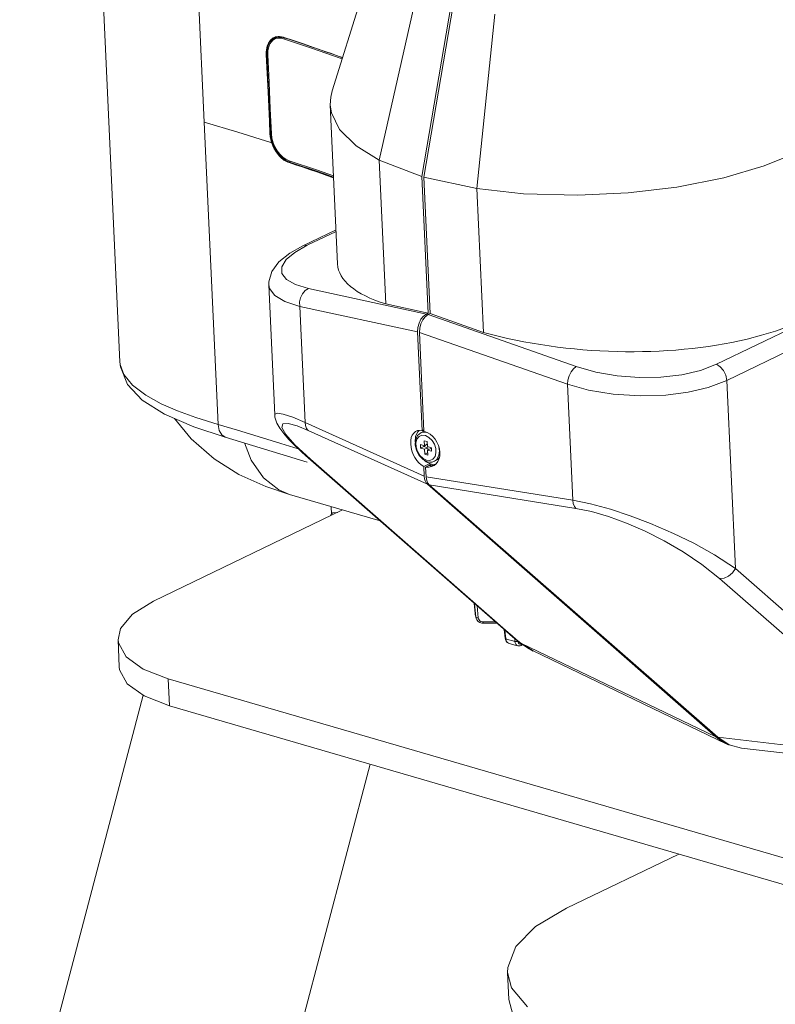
# Model space of a CAD drawing. Header units: millimetres. Extents: x 3925 to 5043, y -86 to 778.
# Tile 134 of 164: x 4750 to 4789, y 435 to 486. Entities that reach past the tile are written whole.
import ezdxf

# ---------------------------------------------------------------- set-up
doc = ezdxf.new("R2010")
doc.units = ezdxf.units.MM
doc.header["$LTSCALE"] = 46.255
for name, color, linetype in [('140-155102-0DXF_CONTINUOUS_LINE', 7, 'CONTINUOUS'), ('H30-BOTTOM-CDXF_CONTINUOUS_LINE', 7, 'CONTINUOUS'), ('H30K-FRONT-CDXF_CONTINUOUS_LINE', 7, 'CONTINUOUS'), ('H30K-IR-MYLADXF_CONTINUOUS_LINE', 7, 'CONTINUOUS'), ('PJ-LENS-FUJIDXF_CONTINUOUS_LINE', 7, 'CONTINUOUS'), ('RUBBER-FOOT-DXF_CONTINUOUS_LINE', 7, 'CONTINUOUS')]:
    doc.layers.add(name, color=color, linetype=linetype)

msp = doc.modelspace()

# ---------------------------------------------------------------- linework, layer by layer
at = {"layer": '140-155102-0DXF_CONTINUOUS_LINE', "color": 7, "linetype": 'Continuous', "lineweight": 0}
for p, q in [((4766.0555, 460.8995), (4766.0731, 460.5175)), ((4766.6463, 460.7277), (4756.8738, 456.0188)), ((4766.0786, 460.5404), (4766.0135, 460.4228)), ((4755.0524, 454.0246), (4755.1161, 452.6396)), ((4757.6463, 452.0093), (4756.3426, 452.5182)), ((4757.6463, 452.0093), (4757.7101, 450.6242)), ((4757.6463, 452.0093), (4839.8713, 428.0933)), ((4756.3525, 451.172), (4749.9738, 426.9969)), ((4839.9351, 426.7083), (4757.7101, 450.6242)), ((4763.682, 430.9746), (4768.0715, 447.6105)), ((4783.994, 442.9793), (4778.1938, 440.1845)), ((4775.2219, 435.4758), (4775.1581, 436.8608))]:
    msp.add_line(p, q, dxfattribs=at)
for points in [[(4766.3876, 460.603), (4766.1416, 460.5839), (4766.0787, 460.5399)], [(4755.0528, 454.0246), (4755.1836, 454.616), (4755.7969, 455.3498), (4756.8738, 456.0188)], [(4756.3426, 452.5182), (4755.4658, 453.1517), (4755.0712, 453.8668), (4755.0528, 454.0246)], [(4755.1165, 452.6396), (4755.135, 452.4818), (4755.5295, 451.7667), (4756.4062, 451.1332), (4757.7101, 450.6242)], [(4775.1585, 436.8608), (4775.1656, 437.1301), (4775.5841, 438.2003), (4776.6077, 439.2353), (4778.1938, 440.1845)], [(4776.1836, 435.0888), (4775.3687, 436.0761), (4775.1585, 436.8608)], [(4775.2223, 435.4758), (4775.4325, 434.691), (4776.2474, 433.7038), (4777.6386, 432.8311), (4779.5451, 432.1169)]]:
    msp.add_lwpolyline(points, dxfattribs=at)
at = {"layer": 'H30-BOTTOM-CDXF_CONTINUOUS_LINE', "color": 7, "linetype": 'Continuous', "lineweight": 0}
for p, q in [((4761.5731, 464.1871), (4761.9184, 463.3038)), ((4763.8991, 461.5286), (4763.9033, 461.5274)), ((4763.9029, 461.5256), (4768.5836, 460.1642))]:
    msp.add_line(p, q, dxfattribs=at)
for points in [[(4757.9654, 465.4491), (4758.8339, 464.396), (4760.0104, 463.3751), (4761.2934, 462.5668), (4762.6769, 461.9379), (4763.8991, 461.5286)], [(4761.9184, 463.3038), (4762.5615, 462.3837), (4763.3428, 461.7598), (4763.8991, 461.5286)]]:
    msp.add_lwpolyline(points, dxfattribs=at)
at = {"layer": 'H30K-FRONT-CDXF_CONTINUOUS_LINE', "color": 7, "linetype": 'Continuous', "lineweight": 0}
for p, q in [((4753.4584, 504.9814), (4755.1436, 468.3659)), ((4759.4949, 480.7434), (4758.7966, 495.913)), ((4763.4999, 485.1282), (4763.411, 485.1393)), ((4763.5826, 485.1188), (4763.4816, 485.145)), ((4762.9994, 485.0011), (4762.9546, 484.9576)), ((4762.9908, 484.917), (4762.9823, 484.8981)), ((4763.1733, 485.0881), (4762.9908, 484.917)), ((4763.0437, 485.0362), (4762.9994, 485.0011)), ((4763.2715, 485.1312), (4763.1733, 485.0881)), ((4763.2646, 485.1303), (4763.2126, 485.118)), ((4763.5989, 485.1025), (4763.4999, 485.1282)), ((4764.1077, 484.9449), (4763.5826, 485.1188)), ((4764.1241, 484.9286), (4763.5989, 485.1025)), ((4765.3861, 484.5113), (4765.0021, 484.6431)), ((4765.4027, 484.4948), (4765.0187, 484.6267)), ((4762.7027, 484.2306), (4762.7926, 482.2859)), ((4762.7366, 484.2318), (4762.7713, 484.2452)), ((4762.7366, 484.2318), (4762.8265, 482.2871)), ((4765.7374, 484.3895), (4765.3861, 484.5113)), ((4765.754, 484.3731), (4765.4027, 484.4948)), ((4766.0629, 484.2758), (4765.7374, 484.3895)), ((4766.0796, 484.2593), (4765.754, 484.3731)), ((4759.4949, 480.7434), (4760.2127, 465.1366)), ((4762.9598, 480.1595), (4762.925, 480.1461)), ((4762.925, 480.1461), (4762.9381, 480.0038)), ((4762.9793, 479.6788), (4762.9417, 479.6908)), ((4763.8134, 478.6752), (4763.8809, 478.6499)), ((4763.829, 478.7043), (4763.8951, 478.6794)), ((4763.9566, 478.7201), (4763.8951, 478.6794)), ((4755.1436, 468.3659), (4755.1554, 468.2413)), ((4759.0687, 465.4957), (4760.2127, 465.1366)), ((4758.9592, 465.0214), (4760.5872, 464.4909)), ((4760.5868, 464.491), (4760.5872, 464.4909)), ((4760.5868, 464.491), (4764.8071, 463.1904))]:
    msp.add_line(p, q, dxfattribs=at)
for points in [[(4763.2415, 485.147), (4763.179, 485.1316), (4763.121, 485.1103), (4763.0668, 485.0833)], [(4763.4816, 485.145), (4763.3909, 485.1562), (4763.3112, 485.1558), (4763.2415, 485.147)], [(4763.411, 485.1393), (4763.3329, 485.1389), (4763.2646, 485.1303)], [(4762.8467, 484.869), (4762.812, 484.8082), (4762.7804, 484.7393), (4762.7521, 484.66), (4762.7283, 484.5688), (4762.7109, 484.465), (4762.702, 484.3499), (4762.7027, 484.2306)], [(4762.9546, 484.9576), (4762.9147, 484.9107), (4762.8777, 484.8578), (4762.8437, 484.7982), (4762.8127, 484.7307), (4762.785, 484.6529), (4762.7617, 484.5634), (4762.7446, 484.4616), (4762.7359, 484.3488), (4762.7366, 484.2318)], [(4762.969, 485.0134), (4762.9252, 484.9708), (4762.8845, 484.9229), (4762.8467, 484.869)], [(4763.0668, 485.0833), (4763.0161, 485.051), (4762.969, 485.0134)], [(4763.2126, 485.118), (4763.2033, 485.1152), (4763.1465, 485.0943), (4763.0934, 485.0679), (4763.0437, 485.0362)], [(4763.5989, 485.1025), (4763.5909, 485.1031), (4763.5851, 485.109), (4763.5826, 485.1188)], [(4765.0021, 484.6431), (4764.5784, 484.787), (4764.1077, 484.9449)], [(4765.0187, 484.6267), (4764.5949, 484.7706), (4764.1241, 484.9286)], [(4762.7366, 484.2318), (4762.7257, 484.2292), (4762.7134, 484.2287), (4762.7027, 484.2306)], [(4766.6408, 484.0714), (4766.3693, 484.1678), (4766.0629, 484.2758)], [(4766.6378, 484.0619), (4766.386, 484.1513), (4766.0796, 484.2593)], [(4762.7926, 482.2859), (4762.862, 480.7788), (4762.8911, 480.1449)], [(4762.8265, 482.2871), (4762.8959, 480.78), (4762.925, 480.1461)], [(4762.9417, 479.6908), (4761.2345, 480.2244), (4759.4949, 480.7434)], [(4762.925, 480.1461), (4762.9142, 480.1435), (4762.9019, 480.143), (4762.8911, 480.1449)], [(4762.8911, 480.1449), (4762.9045, 479.9998), (4762.9326, 479.8465), (4762.9793, 479.6788)], [(4762.9381, 480.0038), (4762.9657, 479.8535), (4763.0115, 479.689)], [(4763.0115, 479.689), (4763.0009, 479.6849), (4762.9892, 479.6813), (4762.9793, 479.6788)], [(4762.9793, 479.6788), (4763.0215, 479.5634), (4763.0663, 479.4604), (4763.1127, 479.3679), (4763.1607, 479.2837), (4763.2103, 479.2057), (4763.2619, 479.1327), (4763.3156, 479.0642), (4763.3714, 478.9998), (4763.4296, 478.9394), (4763.49, 478.8831), (4763.5523, 478.8313), (4763.6159, 478.7843), (4763.6805, 478.7427)], [(4763.0115, 479.689), (4763.0528, 479.5758), (4763.0967, 479.4747), (4763.1422, 479.384), (4763.1892, 479.3014), (4763.2379, 479.2249), (4763.2884, 479.1533), (4763.341, 479.0861), (4763.3958, 479.0229), (4763.4528, 478.9637), (4763.512, 478.9084), (4763.573, 478.8575), (4763.6354, 478.8115), (4763.6987, 478.7706)], [(4763.6805, 478.7427), (4763.7464, 478.7063), (4763.8134, 478.6752)], [(4763.6987, 478.7706), (4763.7632, 478.7348), (4763.829, 478.7043)], [(4763.8951, 478.6794), (4763.8875, 478.6721), (4763.8824, 478.6615), (4763.8809, 478.6499)], [(4763.8809, 478.6499), (4764.2038, 478.5432), (4764.5534, 478.4266), (4764.9359, 478.2977), (4765.3575, 478.154), (4765.824, 477.9928), (4766.1803, 477.868)], [(4763.8951, 478.6794), (4764.218, 478.5728), (4764.5677, 478.4561), (4764.9503, 478.3272), (4765.3719, 478.1834), (4765.8385, 478.0223), (4766.1787, 477.9031)], [(4755.1432, 468.3759), (4755.1705, 468.1114), (4755.5381, 467.1992), (4756.3009, 466.3916), (4757.4481, 465.6717), (4758.9592, 465.0214)], [(4755.1554, 468.2413), (4755.3425, 467.7174), (4755.7932, 467.1696), (4756.4809, 466.6521)], [(4756.4809, 466.6521), (4757.283, 466.2123), (4758.1245, 465.8432), (4759.0687, 465.4957)], [(4760.2128, 465.1367), (4760.2703, 464.8299), (4760.4051, 464.6037), (4760.5868, 464.491)], [(4760.2128, 465.1367), (4761.2253, 464.8397), (4762.2864, 464.5228), (4763.4557, 464.1663), (4764.3525, 463.8865)]]:
    msp.add_lwpolyline(points, dxfattribs=at)
at = {"layer": 'H30K-IR-MYLADXF_CONTINUOUS_LINE', "color": 7, "linetype": 'Continuous', "lineweight": 0}
for p, q in [((4763.2525, 485.0728), (4763.1667, 485.035)), ((4763.526, 485.1159), (4763.3869, 485.1117)), ((4763.6745, 485.0775), (4763.5987, 485.0444)), ((4763.5987, 485.0444), (4765.0869, 484.5453))]:
    msp.add_line(p, q, dxfattribs=at)
for points in [[(4762.9676, 484.8837), (4762.8917, 484.7717), (4762.8286, 484.621), (4762.7888, 484.434), (4762.7816, 484.2183)], [(4763.1667, 485.035), (4763.1246, 485.0141), (4763.0472, 484.9618), (4762.9676, 484.8837)], [(4763.2738, 485.069), (4763.1995, 485.0481), (4763.1667, 485.035)], [(4763.3869, 485.1117), (4763.2651, 485.0782), (4763.2524, 485.0728)], [(4763.5987, 485.0444), (4763.5152, 485.0668), (4763.432, 485.0786), (4763.351, 485.0792), (4763.2738, 485.069)], [(4762.7816, 484.2183), (4762.8482, 482.7776), (4762.911, 481.4167), (4762.9701, 480.1327)], [(4765.0869, 484.5453), (4766.5252, 484.0441), (4766.6214, 484.0093)], [(4762.9701, 480.1327), (4762.9981, 479.9032), (4763.0593, 479.6782), (4763.1485, 479.4638), (4763.262, 479.2656), (4763.3976, 479.0888), (4763.5511, 478.9385), (4763.7169, 478.8205), (4763.8893, 478.7427)], [(4763.8893, 478.7427), (4765.3501, 478.2523), (4766.1759, 477.9632)]]:
    msp.add_lwpolyline(points, dxfattribs=at)
at = {"layer": 'PJ-LENS-FUJIDXF_CONTINUOUS_LINE', "color": 7, "linetype": 'Continuous', "lineweight": 0}
for p, q in [((4768.4992, 490.0186), (4766.105, 482.3567)), ((4768.5251, 478.7805), (4770.506, 487.4768)), ((4772.2515, 486.8091), (4770.7407, 477.933)), ((4770.8352, 477.9055), (4772.346, 486.7817)), ((4774.5056, 486.3135), (4773.5765, 477.3113)), ((4766.0073, 481.6272), (4766.3851, 473.4195)), ((4768.5251, 478.7805), (4768.8666, 471.3606)), ((4768.5251, 478.7805), (4770.7407, 477.933)), ((4770.7407, 477.933), (4771.0651, 470.8847)), ((4771.1596, 470.8572), (4770.8352, 477.9055)), ((4773.5765, 477.3113), (4770.8352, 477.9055)), ((4773.918, 469.8914), (4773.5765, 477.3113)), ((4775.9776, 477.045), (4773.5765, 477.3113)), ((4766.3041, 475.179), (4764.5963, 474.3562)), ((4766.3075, 475.1042), (4764.8211, 474.388)), ((4764.1732, 474.0212), (4764.8211, 474.388)), ((4785.9409, 468.2451), (4795.5246, 472.8629)), ((4763.1383, 465.6372), (4762.8297, 472.3426)), ((4770.9684, 470.8381), (4764.8824, 472.1555)), ((4786.4705, 467.4129), (4796.0542, 472.0307)), ((4764.4279, 471.2339), (4764.7035, 465.2463)), ((4764.4279, 471.2339), (4770.5138, 469.9165)), ((4771.0651, 470.8847), (4768.8666, 471.3606)), ((4770.6811, 470.3353), (4770.7774, 470.5336)), ((4770.7774, 470.5336), (4770.9094, 470.7003)), ((4770.9684, 470.8381), (4770.8208, 470.7335)), ((4770.9094, 470.7003), (4771.0629, 470.8106)), ((4770.9684, 470.8381), (4771.0651, 470.8847)), ((4771.0629, 470.8106), (4771.1596, 470.8573)), ((4778.6988, 468.1369), (4771.0629, 470.8106)), ((4773.918, 469.8914), (4771.1596, 470.8572)), ((4770.5277, 470.1407), (4770.5138, 469.9165)), ((4770.5138, 469.9165), (4770.7486, 464.815)), ((4770.6084, 469.889), (4770.6219, 470.1114)), ((4770.6219, 470.1114), (4770.6811, 470.3353)), ((4770.8431, 464.7875), (4770.6084, 469.889)), ((4770.6084, 469.889), (4778.2443, 467.2153)), ((4786.4705, 467.4129), (4786.9172, 457.7065)), ((4778.5198, 461.2277), (4778.2443, 467.2153)), ((4764.7035, 465.2463), (4764.0674, 465.5106)), ((4764.2894, 465.0647), (4764.8683, 464.8289)), ((4770.8564, 462.474), (4764.7035, 465.2463)), ((4764.8683, 464.8289), (4771.0211, 462.0565)), ((4770.7486, 464.815), (4770.8399, 464.859)), ((4770.3869, 464.2465), (4770.411, 464.5219)), ((4770.4054, 464.3474), (4770.3869, 464.0757)), ((4770.5084, 464.5662), (4770.4054, 464.3474)), ((4770.411, 464.5219), (4770.5066, 464.7475)), ((4770.5066, 464.7475), (4770.5705, 464.8105)), ((4770.676, 464.7034), (4770.5084, 464.5662)), ((4770.5881, 464.5137), (4770.7403, 464.5801)), ((4770.7903, 464.7585), (4770.676, 464.7034)), ((4770.8102, 464.7406), (4770.676, 464.7034)), ((4770.7403, 464.5801), (4770.9179, 464.567)), ((4770.8468, 464.7759), (4770.7904, 464.7583)), ((4770.9793, 464.7232), (4770.8102, 464.7406)), ((4770.9179, 464.567), (4771.0982, 464.4764)), ((4771.0982, 464.4764), (4771.2593, 464.3206)), ((4770.5124, 463.7437), (4770.4407, 463.9683)), ((4770.6678, 463.9223), (4770.6593, 464.1069)), ((4770.6593, 464.1069), (4770.8672, 464.0465)), ((4770.8311, 464.0009), (4770.6678, 463.9223)), ((4770.8757, 463.8618), (4770.6678, 463.9223)), ((4770.8311, 464.0009), (4770.8291, 464.0447)), ((4771.039, 463.9405), (4770.8311, 464.0009)), ((4770.8672, 464.0465), (4770.8555, 464.3004)), ((4770.8555, 464.3004), (4771.0068, 464.2564)), ((4771.0132, 464.1168), (4770.8672, 464.0465)), ((4771.039, 463.9405), (4770.8757, 463.8618)), ((4770.8874, 463.6079), (4770.8757, 463.8618)), ((4771.0068, 464.2564), (4771.0184, 464.0025)), ((4771.0184, 464.0025), (4771.2264, 463.942)), ((4771.1902, 463.8965), (4771.0269, 463.8178)), ((4771.0269, 463.8178), (4771.0386, 463.5639)), ((4771.2349, 463.7573), (4771.0269, 463.8178)), ((4771.0446, 463.8186), (4771.039, 463.9405)), ((4771.229, 463.8852), (4771.1902, 463.8965)), ((4771.2264, 463.942), (4771.2349, 463.7573)), ((4775.082, 454.4777), (4764.8741, 463.4103)), ((4764.9781, 463.3426), (4764.8747, 463.4098)), ((4775.1854, 454.4105), (4764.9781, 463.3426)), ((4770.6349, 463.5436), (4770.5124, 463.7437)), ((4770.7959, 463.3879), (4770.6349, 463.5436)), ((4770.794, 463.3336), (4771.023, 463.2166)), ((4770.9763, 463.2973), (4770.7959, 463.3879)), ((4770.949, 463.2168), (4770.8497, 463.3051)), ((4771.0334, 463.6782), (4770.8874, 463.6079)), ((4771.0386, 463.5639), (4770.8874, 463.6079)), ((4771.1539, 463.2842), (4770.9763, 463.2973)), ((4771.3061, 463.3506), (4771.1539, 463.2842)), ((4771.4936, 463.3207), (4771.3814, 463.2395)), ((4771.4957, 463.2946), (4771.3814, 463.2395)), ((4770.8335, 462.9719), (4771.1457, 463.1223)), ((4770.8335, 462.9719), (4770.8564, 462.474)), ((4771.0939, 463.0244), (4770.928, 462.9444)), ((4770.9509, 462.4465), (4770.928, 462.9444)), ((4771.1855, 463.1032), (4770.949, 463.2168)), ((4771.023, 463.2166), (4771.1504, 463.1946)), ((4771.1413, 463.016), (4771.0939, 463.0244)), ((4771.1447, 463.0629), (4771.1394, 463.0232)), ((4771.1685, 463.1113), (4771.1447, 463.0629)), ((4771.1504, 463.1946), (4771.271, 463.2029)), ((4771.1855, 463.1032), (4771.3357, 463.0595)), ((4771.1925, 463.0491), (4771.1881, 463.017)), ((4771.2154, 463.0945), (4771.1925, 463.0491)), ((4771.3732, 463.0775), (4771.2344, 463.0106)), ((4771.271, 463.2029), (4771.3814, 463.2395)), ((4771.4172, 463.0879), (4771.3732, 463.0775)), ((4778.5198, 461.2277), (4770.9509, 462.4465)), ((4785.9115, 449.0265), (4771.0211, 462.0565)), ((4771.1156, 462.0291), (4786.006, 448.999)), ((4771.1156, 462.0291), (4778.6846, 460.8102)), ((4797.1245, 448.7745), (4786.9172, 457.7065)), ((4786.0978, 457.1997), (4796.3051, 448.2676)), ((4775.082, 454.4777), (4775.2967, 454.292)), ((4775.1854, 454.4105), (4775.082, 454.4777)), ((4775.8377, 453.8593), (4775.6101, 454.0475)), ((4775.7531, 453.9105), (4775.753, 453.9106)), ((4775.8377, 453.8592), (4775.7531, 453.9105)), ((4785.9115, 449.0265), (4775.8377, 453.8593)), ((4776.4785, 453.4528), (4775.8377, 453.8593)), ((4786.4471, 448.6705), (4776.4785, 453.4528)), ((4776.479, 453.4526), (4776.4785, 453.4528)), ((4786.6009, 448.6156), (4786.006, 448.999)), ((4796.8545, 447.7463), (4786.006, 448.999)), ((4787.2362, 448.4424), (4786.6009, 448.6156)), ((4797.7092, 447.2331), (4787.2362, 448.4424))]:
    msp.add_line(p, q, dxfattribs=at)
for points in [[(4793.5943, 482.8969), (4793.5741, 482.5039), (4793.2729, 481.6563), (4792.5835, 480.7812), (4791.5591, 479.9662), (4790.1618, 479.1876), (4788.4121, 478.4807), (4786.3205, 477.871), (4783.889, 477.3863), (4781.3819, 477.0856), (4778.778, 476.963), (4775.9776, 477.045)], [(4766.0073, 481.6272), (4766.0275, 482.0202), (4766.105, 482.3567)], [(4768.5251, 478.7805), (4767.3419, 479.5078), (4766.4893, 480.354), (4766.0698, 481.2126), (4766.0073, 481.6272)], [(4764.5968, 474.3564), (4763.914, 473.9752), (4763.3493, 473.5225), (4762.988, 473.0354), (4762.8321, 472.4991), (4762.8298, 472.3397)], [(4763.7505, 472.6157), (4763.5107, 472.9267), (4763.5031, 473.2747), (4763.7273, 473.6448), (4764.1732, 474.0212)], [(4764.597, 474.3565), (4764.6252, 474.3686), (4764.8211, 474.388)], [(4764.8824, 472.1555), (4764.2136, 472.3549), (4763.7505, 472.6157)], [(4762.8298, 472.3398), (4762.8673, 472.1567), (4763.1413, 471.7891), (4763.6681, 471.4772), (4764.4279, 471.2339)], [(4764.4279, 471.2339), (4764.4262, 471.4611), (4764.4752, 471.6802), (4764.5725, 471.8826), (4764.7123, 472.048), (4764.8824, 472.1555)], [(4770.8208, 470.7335), (4770.69, 470.5723), (4770.5874, 470.365), (4770.5277, 470.1407)], [(4778.2443, 467.2153), (4778.2775, 467.4323), (4778.3447, 467.6461), (4778.4427, 467.8483), (4778.5646, 468.0189), (4778.6988, 468.1369)], [(4785.9409, 468.2451), (4785.116, 467.9293), (4784.1484, 467.7048), (4783.0787, 467.5809), (4781.9514, 467.5631), (4780.8139, 467.6527), (4779.7143, 467.8463), (4778.6988, 468.1369)], [(4785.9409, 468.2451), (4786.1374, 468.1156), (4786.3023, 467.9206), (4786.4202, 467.6755), (4786.4705, 467.4129)], [(4778.2443, 467.2153), (4779.3351, 466.9159), (4780.6079, 466.7027), (4782.0019, 466.6094), (4783.3334, 466.6511), (4784.4762, 466.7993), (4785.5102, 467.0452), (4786.4705, 467.4129)], [(4763.1382, 465.639), (4763.1516, 465.5158), (4763.2493, 465.209), (4763.4005, 464.9424), (4763.601, 464.6729), (4763.8565, 464.3806), (4764.1696, 464.0596), (4764.5418, 463.7074), (4764.8747, 463.4097)], [(4764.0674, 465.5106), (4763.5751, 465.6754), (4763.2753, 465.7265), (4763.1437, 465.6739), (4763.1383, 465.6374)], [(4764.9781, 463.3426), (4764.1832, 464.0844), (4763.7046, 464.6268), (4763.5058, 464.985), (4763.5581, 465.1671), (4763.834, 465.188), (4764.2894, 465.0647)], [(4764.7035, 465.2463), (4764.7235, 465.0796), (4764.7794, 464.9369), (4764.8683, 464.8289)], [(4770.4407, 463.9683), (4770.4298, 464.1887), (4770.4811, 464.3781), (4770.5881, 464.5137)], [(4771.2593, 464.3206), (4771.3818, 464.1206), (4771.4535, 463.896)], [(4770.3869, 464.0757), (4770.4543, 463.7928), (4770.5958, 463.535), (4770.794, 463.3336)], [(4771.4535, 463.896), (4771.4643, 463.6756), (4771.413, 463.4862), (4771.3061, 463.3506)], [(4771.6169, 463.9438), (4771.6436, 463.7771), (4771.6133, 463.5313), (4771.4936, 463.3207)], [(4771.4956, 463.2948), (4771.5643, 463.337), (4771.6348, 463.4249)], [(4771.2344, 463.0106), (4771.1882, 463.0114), (4771.1413, 463.016)], [(4778.6846, 460.8102), (4778.6063, 460.9144), (4778.5503, 461.0559), (4778.5198, 461.2277)], [(4778.5198, 461.2277), (4779.4382, 461.0397), (4780.4679, 460.762), (4781.488, 460.4294), (4782.5345, 460.0347), (4783.7259, 459.5203), (4784.7706, 459.0077), (4785.8405, 458.4107), (4786.9172, 457.7065)], [(4778.6846, 460.8102), (4779.4874, 460.6427), (4780.364, 460.3869), (4781.2978, 460.0462), (4782.256, 459.6306), (4783.2357, 459.1379), (4784.2252, 458.5653), (4785.1892, 457.9198), (4786.0978, 457.1997)], [(4786.9172, 457.7065), (4786.7677, 457.4868), (4786.5676, 457.3175), (4786.3336, 457.2151), (4786.0978, 457.1997)], [(4775.6101, 454.0475), (4775.3926, 454.2314), (4775.1854, 454.4105)], [(4775.2967, 454.292), (4775.5205, 454.103), (4775.753, 453.9106)], [(4775.7535, 453.9102), (4776.1838, 453.6101), (4776.4789, 453.4526)]]:
    msp.add_lwpolyline(points, dxfattribs=at)
for centre, major_axis, ratio, start_param, end_param in [((4780.1248, 475.2209), (13.845, -0.8357), 0.4531537, -2.0081346, 0.0483042), ((4780.1248, 475.2209), (13.7288, 1.92), 0.303478, 3.1133073, 3.7097691), ((4770.8333, 463.8773), (-0.3662, 0.9324), 0.6109758, 5.8371914, 8.8537026), ((4770.8333, 463.8773), (0.533, -0.8492), 0.7605038, 5.7065447, 8.7230558), ((4771.3497, 462.716), (0.2167, 0.7223), 0.6151507, 2.0891996, 2.8684267), ((4771.4442, 462.6886), (0.2167, 0.7223), 0.6151507, -4.1939857, -3.4147586), ((4788.3951, 454.1134), (1.6092, 5.5722), 0.6111712, 2.8629932, 3.075021)]:
    msp.add_ellipse(centre, major_axis=major_axis, ratio=ratio, start_param=start_param, end_param=end_param, dxfattribs=at)
at = {"layer": 'RUBBER-FOOT-DXF_CONTINUOUS_LINE', "color": 7, "linetype": 'Continuous', "lineweight": 0}
for p, q in [((4773.4861, 455.3812), (4773.4303, 455.923)), ((4773.5273, 455.1983), (4773.4587, 455.8981)), ((4773.5813, 455.7908), (4773.6431, 455.1615)), ((4773.4861, 455.3812), (4773.4896, 455.3525)), ((4773.521, 455.1975), (4773.5433, 455.1264)), ((4773.5433, 455.1264), (4773.5273, 455.1983)), ((4773.5433, 455.1262), (4773.5433, 455.1264)), ((4774.5299, 454.9608), (4773.9054, 454.9513)), ((4773.9149, 454.8803), (4774.6099, 454.8908)), ((4775.0392, 454.1095), (4774.985, 454.5625)), ((4775.0227, 454.5295), (4775.0767, 454.0807)), ((4775.0392, 454.1096), (4775.0534, 454.039)), ((4775.0399, 454.1063), (4775.0392, 454.1095)), ((4775.5409, 453.9457), (4775.5346, 454.0913)), ((4775.7077, 453.9011), (4775.6993, 453.954)), ((4775.8514, 453.7311), (4775.9546, 453.7699))]:
    msp.add_line(p, q, dxfattribs=at)
for points in [[(4773.4861, 455.3812), (4773.4995, 455.2892), (4773.521, 455.1975)], [(4773.4896, 455.3525), (4773.5045, 455.2751), (4773.5273, 455.1983)], [(4773.5273, 455.1983), (4773.5402, 455.182), (4773.566, 455.1695), (4773.6017, 455.1624), (4773.6431, 455.1615)], [(4773.5433, 455.1262), (4773.5796, 455.0527), (4773.647, 454.9757), (4773.7356, 454.9185), (4773.8385, 454.8863), (4773.9149, 454.8803)], [(4773.9054, 454.9513), (4773.8407, 454.9577), (4773.7802, 454.9781), (4773.727, 455.0115), (4773.685, 455.055), (4773.6565, 455.1062), (4773.6431, 455.1615)], [(4773.9149, 454.8803), (4773.9128, 454.8831), (4773.91, 454.8966), (4773.9074, 454.9201), (4773.9054, 454.9513)], [(4775.0767, 454.0807), (4775.0518, 454.0916), (4775.0399, 454.1063)], [(4775.0534, 454.039), (4775.0915, 453.9536), (4775.1452, 453.8935), (4775.2084, 453.8591)], [(4775.0767, 454.0807), (4775.0932, 453.9996), (4775.1228, 453.9328), (4775.1636, 453.8845), (4775.2084, 453.8591)], [(4775.0767, 454.0807), (4775.2262, 454.0332), (4775.381, 453.9882), (4775.5409, 453.9457)], [(4775.2084, 453.8591), (4775.3572, 453.8115), (4775.5292, 453.7615), (4775.6879, 453.7196)], [(4775.5409, 453.9457), (4775.5789, 453.9383), (4775.6211, 453.9373), (4775.6629, 453.9427), (4775.6993, 453.954)], [(4775.6879, 453.7196), (4775.627, 453.7497), (4775.5834, 453.799), (4775.5541, 453.8659), (4775.5409, 453.9457)], [(4775.6879, 453.7196), (4775.7297, 453.7128), (4775.803, 453.7173), (4775.8514, 453.7311)], [(4775.8902, 453.8095), (4775.8417, 453.7987), (4775.7969, 453.8034), (4775.7579, 453.8232), (4775.7277, 453.8564), (4775.7077, 453.9011)], [(4775.8514, 453.7311), (4775.8589, 453.7347), (4775.8759, 453.7516), (4775.8867, 453.7773), (4775.8902, 453.8095)]]:
    msp.add_lwpolyline(points, dxfattribs=at)

doc.saveas('drawing.dxf')
